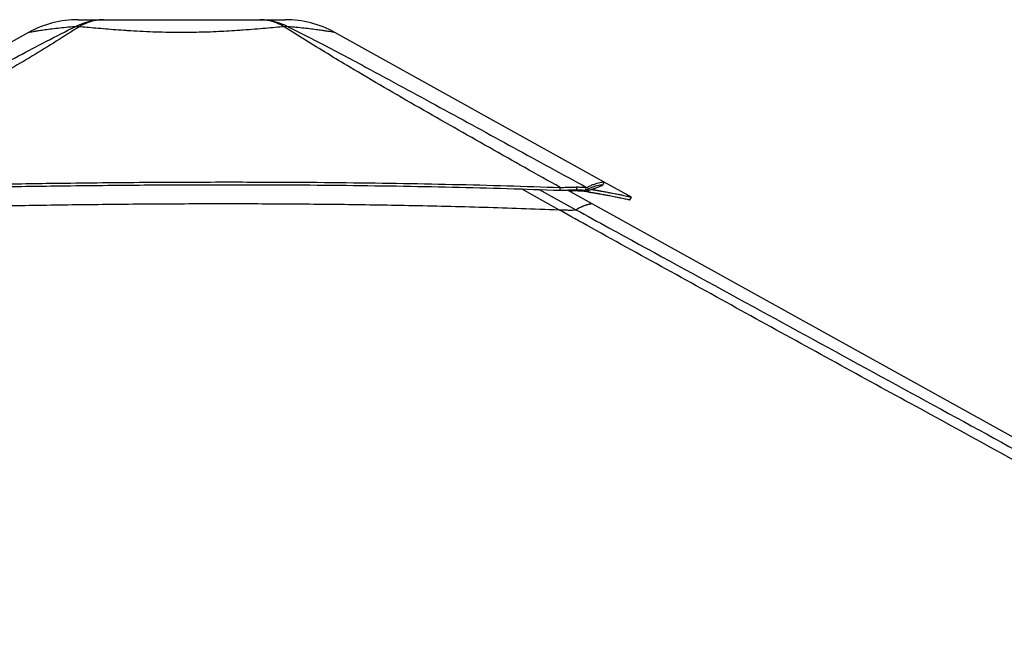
# Model space of a CAD drawing. Header units: millimetres. Extents: x 20 to 22981, y 40 to 19992.
# Tile 112 of 158: x 14747 to 16021, y 7186 to 7983. Entities that reach past the tile are written whole.
import ezdxf

# ---------------------------------------------------------------- set-up
doc = ezdxf.new("R2010")
doc.units = ezdxf.units.MM
doc.header["$LTSCALE"] = 2

msp = doc.modelspace()

# ---------------------------------------------------------------- linework, layer by layer
at = {"color": 7, "linetype": 'Continuous', "lineweight": 25}
for p, q in [((14758.64, 7966.33), (14375.17, 7753.14)), ((15503.43, 7772.73), (15154.85, 7966.35)), ((15538.68, 7753.15), (15503.45, 7772.72)), ((15446.33, 7762.14), (15446.57, 7765.74)), ((15487.9, 7744.75), (15456.02, 7762.46)), ((15467.7, 7762.64), (15468.72, 7766.37)), ((15467.7, 7762.64), (15467.8, 7762.64)), ((15467.8, 7762.64), (15468.83, 7766.37)), ((15468.72, 7766.37), (15468.83, 7766.37)), ((15478.96, 7762.14), (15480.69, 7765.74)), ((15482.79, 7760.04), (15483.77, 7762.08)), ((15460.56, 7736.54), (15460.63, 7736.54)), ((17280.75, 6748.91), (15487.9, 7744.75))]:
    msp.add_line(p, q, dxfattribs=at)
at = {"color": 8, "linetype": 'Continuous', "lineweight": 25}
for p, q in [((15444.61, 7736.95), (15396.47, 7763.79)), ((15419.23, 7763.03), (15466.86, 7736.95)), ((15480.7, 7761.19), (15479.03, 7762.1))]:
    msp.add_line(p, q, dxfattribs=at)
at = {"color": 7, "linetype": 'Continuous', "lineweight": 25, "flags": 128}
for points in [[(15501.59, 7768.92), (15502.56, 7770.67), (15503.53, 7772.42)], [(15536.77, 7749.63), (15537.74, 7751.38), (15538.72, 7753.13)]]:
    msp.add_lwpolyline(points, dxfattribs=at)
at = {"color": 7, "linetype": 'Continuous', "lineweight": 25}
for centre, radius, start, end in [((14822.78, 7850.96), 132, 90.00001, 119.07257), ((14822.78, 7850.96), 132, 90.00001, 119.07196), ((15090.75, 7850.96), 132, 60.95085, 89.99999), ((15090.75, 7850.96), 132, 60.9501, 89.99999), ((14821.53, 7924.57), 49.37, 86.97156, 93.02844), ((15091.99, 7924.62), 49.34, 86.98562, 93.03931)]:
    msp.add_arc(centre, radius, start, end, dxfattribs=at)
for points, knots in [([(14818.92, 7973.88), (14822.79, 7975.67), (14830.57, 7979.26), (14842.87, 7982.34), (14851.26, 7982.75), (14855.47, 7982.96)], [0, 0, 0, 0, 0.3304639, 0.6637107, 1, 1, 1, 1]), ([(14822.78, 7982.96), (14822.94, 7982.96), (14823.28, 7982.96), (14826.03, 7982.96), (14830.43, 7982.96), (14836.82, 7982.96), (14844.95, 7982.96), (14851.97, 7982.96), (14855.47, 7982.96)], [0, 0, 0, 0, 0.1672356, 0.3348907, 0.5020718, 0.6679271, 0.8343071, 1, 1, 1, 1]), ([(14855.47, 7982.96), (14851.91, 7982.75), (14844.8, 7982.34), (14834.25, 7979.26), (14827.5, 7975.67), (14824.14, 7973.88)], [0, 0, 0, 0, 0.3362893, 0.669536, 1, 1, 1, 1]), ([(14855.47, 7982.96), (14860.33, 7982.96), (14870.07, 7982.96), (14886.19, 7982.96), (14903.08, 7982.96), (14920.65, 7982.96), (14938.61, 7982.96), (14956.75, 7982.96), (14974.9, 7982.96), (14992.86, 7982.96), (15010.43, 7982.96), (15027.33, 7982.96), (15043.45, 7982.96), (15053.19, 7982.96), (15058.05, 7982.96)], [0, 0, 0, 0, 0.0828376, 0.1660188, 0.2489376, 0.3325193, 0.4163379, 0.4999634, 0.5835923, 0.6674145, 0.7509995, 0.8339392, 0.9171415, 1, 1, 1, 1]), ([(15089.37, 7973.89), (15086.01, 7975.67), (15079.27, 7979.26), (15068.71, 7982.34), (15061.61, 7982.75), (15058.05, 7982.96)], [0, 0, 0, 0, 0.3304655, 0.6637123, 1, 1, 1, 1]), ([(15058.05, 7982.96), (15062.26, 7982.75), (15070.65, 7982.34), (15082.94, 7979.26), (15090.72, 7975.67), (15094.58, 7973.89)], [0, 0, 0, 0, 0.3362932, 0.6695402, 1, 1, 1, 1]), ([(15058.05, 7982.96), (15061.55, 7982.96), (15068.58, 7982.96), (15076.71, 7982.96), (15083.08, 7982.96), (15087.56, 7982.96), (15090.04, 7982.96), (15091.05, 7982.96), (15090.75, 7982.96), (15090.75, 7982.96)], [0, 0, 0, 0, 0.1656315, 0.3319494, 0.4977428, 0.6648901, 0.8325116, 0.9997465, 1, 1, 1, 1]), ([(14429.32, 7763.64), (14465.35, 7783.36), (14524.08, 7815.51), (14606.07, 7860.36), (14663.66, 7891.76), (14710.24, 7917.02), (14745.65, 7936), (14781.52, 7955.08), (14806.46, 7967.61), (14818.92, 7973.88)], [0, 0, 0, 0, 0.2839175, 0.4627989, 0.6416931, 0.7312098, 0.8207246, 0.9103698, 1, 1, 1, 1]), ([(14824.14, 7973.88), (14814.34, 7967.64), (14794.76, 7955.16), (14763.72, 7936.13), (14732.12, 7917.18), (14689.22, 7891.9), (14634.82, 7860.44), (14556.69, 7815.93), (14500.04, 7784.13), (14465.59, 7764.78)], [0, 0, 0, 0, 0.0897639, 0.1795426, 0.2695103, 0.35948, 0.5397535, 0.7200459, 1, 1, 1, 1]), ([(15089.38, 7973.88), (15085.59, 7973.53), (15078, 7972.83), (15065.24, 7971.67), (15051.45, 7970.49), (15038.89, 7969.51), (15026.67, 7968.66), (15014.92, 7967.94), (15001.11, 7967.26), (14986.8, 7966.74), (14971.95, 7966.4), (14956.37, 7966.29), (14940.17, 7966.42), (14923.53, 7966.82), (14906.95, 7967.49), (14894.25, 7968.2), (14882.44, 7968.95), (14871.51, 7969.73), (14858.26, 7970.8), (14845.62, 7971.9), (14834.14, 7972.95), (14827.32, 7973.58), (14824.14, 7973.88)], [0, 0, 0, 0, 0.0549575, 0.110318, 0.1670243, 0.224231, 0.2551609, 0.3027292, 0.3506222, 0.3995513, 0.4488435, 0.5000386, 0.5550115, 0.6105017, 0.6676482, 0.7253698, 0.7448852, 0.7960994, 0.8476997, 0.90047, 0.9536225, 1, 1, 1, 1]), ([(15446.57, 7765.74), (15415.94, 7782.92), (15354.66, 7817.29), (15278.75, 7860.5), (15218.68, 7895.27), (15179.16, 7918.54), (15145.14, 7939.02), (15116.54, 7956.59), (15098.43, 7968.12), (15089.38, 7973.88)], [0, 0, 0, 0, 0.2498244, 0.4996596, 0.6246518, 0.7496414, 0.8331026, 0.9165658, 1, 1, 1, 1]), ([(15094.59, 7973.89), (15106.05, 7968.15), (15128.98, 7956.67), (15162.07, 7939.17), (15200.13, 7918.75), (15243.13, 7895.5), (15307.01, 7860.69), (15386.23, 7817.41), (15449.2, 7782.96), (15480.69, 7765.74)], [0, 0, 0, 0, 0.0830759, 0.1661805, 0.249283, 0.3742529, 0.4992254, 0.7496044, 1, 1, 1, 1]), ([(14465.59, 7764.78), (14476.3, 7765.05), (14497, 7765.56), (14527.19, 7766.28), (14555.8, 7766.94), (14583.25, 7767.56), (14609.83, 7768.13), (14635.67, 7768.66), (14667.65, 7769.28), (14705.55, 7769.97), (14749.19, 7770.68), (14796.34, 7771.35), (14847.04, 7771.95), (14901.31, 7772.43), (14954.48, 7772.74), (15015.45, 7772.89), (15084.01, 7772.78), (15159.95, 7772.23), (15234.2, 7771.28), (15306.73, 7769.89), (15377.32, 7768.11), (15423.73, 7766.52), (15446.57, 7765.74)], [0, 0, 0, 0, 0.032848, 0.0634837, 0.0925205, 0.1204906, 0.147532, 0.1738828, 0.199574, 0.2453768, 0.2897483, 0.3329773, 0.3894376, 0.4446269, 0.4987034, 0.5518212, 0.6308141, 0.7081334, 0.7838893, 0.8578773, 0.9300475, 1, 1, 1, 1]), ([(15480.69, 7765.74), (15482.22, 7766.52), (15485.32, 7768.11), (15489.98, 7769.89), (15494.33, 7771.28), (15498.13, 7772.24), (15501.08, 7772.78), (15502.84, 7772.91), (15503.26, 7772.77), (15503.43, 7772.72)], [0, 0, 0, 0, 0.1401425, 0.2847301, 0.4329613, 0.5847364, 0.7396458, 0.8979102, 1, 1, 1, 1]), ([(14465.83, 7761.18), (14476.54, 7761.45), (14497.23, 7761.97), (14527.41, 7762.7), (14556.01, 7763.37), (14583.45, 7764), (14610.02, 7764.57), (14635.85, 7765.11), (14667.82, 7765.75), (14705.69, 7766.44), (14749.31, 7767.16), (14796.43, 7767.85), (14847.11, 7768.45), (14901.34, 7768.94), (14954.48, 7769.24), (15015.41, 7769.39), (15083.93, 7769.27), (15159.83, 7768.72), (15234.04, 7767.74), (15306.53, 7766.33), (15377.1, 7764.53), (15423.49, 7762.93), (15446.33, 7762.14)], [0, 0, 0, 0, 0.0328526, 0.063492, 0.0925316, 0.120504, 0.147547, 0.1738989, 0.1995908, 0.2453938, 0.2897643, 0.3329916, 0.3894482, 0.4446329, 0.4987044, 0.5518171, 0.630803, 0.7081171, 0.7838708, 0.8578605, 0.9300367, 1, 1, 1, 1]), ([(15446.33, 7762.14), (15447.64, 7762.19), (15450.22, 7762.28), (15453.92, 7762.4), (15458.18, 7762.52), (15462.96, 7762.62), (15466.11, 7762.63), (15467.7, 7762.64)], [0, 0, 0, 0, 0.16610306, 0.32615274, 0.48089502, 0.73752359, 1, 1, 1, 1]), ([(15446.57, 7765.74), (15447.93, 7765.8), (15450.59, 7765.92), (15454.41, 7766.07), (15458.82, 7766.22), (15463.78, 7766.34), (15467.06, 7766.36), (15468.72, 7766.37)], [0, 0, 0, 0, 0.16525908, 0.3248597, 0.47949643, 0.73657186, 1, 1, 1, 1]), ([(15480.7, 7761.19), (15479.59, 7761.35), (15477.89, 7761.59), (15473.97, 7761.64), (15470.31, 7761.57), (15465.94, 7761.36), (15462.07, 7761.11), (15459.58, 7760.9), (15458.92, 7760.85)], [0, 0, 0, 0, 0.3001216, 0.4606933, 0.6171201, 0.7787501, 0.9413275, 1, 1, 1, 1]), ([(15467.8, 7762.64), (15468.77, 7762.64), (15470.69, 7762.63), (15473.11, 7762.58), (15475.41, 7762.49), (15477.49, 7762.35), (15478.46, 7762.21), (15478.96, 7762.14)], [0, 0, 0, 0, 0.1737567, 0.3455592, 0.5171145, 0.752118, 1, 1, 1, 1]), ([(15468.83, 7766.37), (15469.84, 7766.37), (15471.85, 7766.36), (15474.4, 7766.29), (15476.84, 7766.18), (15479.06, 7766.01), (15480.14, 7765.83), (15480.69, 7765.74)], [0, 0, 0, 0, 0.1744124, 0.3467131, 0.5184953, 0.7532276, 1, 1, 1, 1]), ([(15469.74, 7761.53), (15471.09, 7761.48), (15473.98, 7761.36), (15477.53, 7761.03), (15480.6, 7760.6), (15482.06, 7760.23), (15482.79, 7760.04)], [0, 0, 0, 0, 0.2313549, 0.49402, 0.7426965, 1, 1, 1, 1]), ([(15478.96, 7762.14), (15480.47, 7762.93), (15483.55, 7764.54), (15488.15, 7766.34), (15492.47, 7767.75), (15496.23, 7768.72), (15499.16, 7769.27), (15500.9, 7769.41), (15501.32, 7769.28), (15501.48, 7769.22)], [0, 0, 0, 0, 0.1401643, 0.2847641, 0.432999, 0.58477, 0.7396693, 0.8979199, 1, 1, 1, 1]), ([(15501.57, 7768.9), (15501.43, 7768.75), (15501.14, 7768.43), (15499.86, 7767.74), (15498.08, 7766.94), (15495.91, 7766.08), (15493.49, 7765.2), (15490.97, 7764.33), (15488.51, 7763.53), (15486.23, 7762.82), (15483.64, 7762.04), (15481.71, 7761.48), (15480.7, 7761.19)], [0, 0, 0, 0, 0.1270532, 0.2571344, 0.3912554, 0.492867, 0.5980549, 0.7079415, 0.7754979, 0.8458499, 0.9200304, 1, 1, 1, 1]), ([(15482.79, 7760.04), (15483.24, 7759.97), (15484.23, 7759.81), (15485.83, 7759.56), (15487.65, 7759.26), (15489.55, 7758.94), (15491.35, 7758.64), (15492.95, 7758.37), (15494.28, 7758.14), (15495.42, 7757.94), (15496.39, 7757.77), (15498.03, 7757.48), (15500.22, 7757.09), (15502.99, 7756.59), (15505.63, 7756.1), (15508.17, 7755.63), (15511.09, 7755.07), (15514.27, 7754.45), (15517.6, 7753.79), (15521.27, 7753.05), (15525.07, 7752.26), (15528.72, 7751.48), (15531.92, 7750.78), (15534.53, 7750.19), (15536.17, 7749.8), (15536.87, 7749.63), (15536.74, 7749.65), (15536.73, 7749.65)], [0, 0, 0, 0, 0.013239, 0.0290635, 0.0474985, 0.0683471, 0.0876417, 0.1038869, 0.1190789, 0.1305107, 0.1411477, 0.151433, 0.1852612, 0.2157604, 0.2497453, 0.2819247, 0.313005, 0.3657007, 0.4154325, 0.4634709, 0.5453825, 0.6240113, 0.7001368, 0.7992658, 0.8961297, 0.9914779, 1, 1, 1, 1]), ([(15487.37, 7763.18), (15487.41, 7763.17), (15488.06, 7763.07), (15489.4, 7762.85), (15491.31, 7762.53), (15493.12, 7762.22), (15494.72, 7761.95), (15496.05, 7761.71), (15497.2, 7761.52), (15498.18, 7761.34), (15499.82, 7761.05), (15502.01, 7760.66), (15504.8, 7760.15), (15507.45, 7759.66), (15510.01, 7759.18), (15512.94, 7758.62), (15516.13, 7757.99), (15519.47, 7757.33), (15523.15, 7756.58), (15526.97, 7755.78), (15530.63, 7754.99), (15533.85, 7754.28), (15536.47, 7753.69), (15538.12, 7753.3), (15538.82, 7753.12), (15538.68, 7753.14), (15538.67, 7753.14)], [0, 0, 0, 0, 0.001093, 0.0200594, 0.0415091, 0.0613599, 0.0780734, 0.0937034, 0.1054648, 0.1164085, 0.1269903, 0.1617938, 0.1931723, 0.228137, 0.261244, 0.2932201, 0.3474346, 0.3985996, 0.4480222, 0.5322936, 0.6131871, 0.6915047, 0.7934879, 0.89314, 0.9912326, 1, 1, 1, 1]), ([(14467.54, 7736), (14493.86, 7736.71), (14546.49, 7738.14), (14628.9, 7740.15), (14714.75, 7741.95), (14804.03, 7743.43), (14893.35, 7744.44), (14982.68, 7744.93), (15072, 7744.83), (15161.27, 7744.11), (15253.13, 7742.66), (15347.57, 7740.44), (15412.26, 7738.11), (15444.61, 7736.95)], [0, 0, 0, 0, 0.0809738, 0.1619634, 0.2532731, 0.3445831, 0.4358934, 0.5272036, 0.6185136, 0.7098231, 0.8011318, 0.9005603, 1, 1, 1, 1]), ([(17497.73, 6612.47), (17291.05, 6725.29), (16896.73, 6940.55), (16364.2, 7231.57), (15969.38, 7447.73), (15693.29, 7599.42), (15541.39, 7683.21), (15458.66, 7729.14), (15444.61, 7736.95)], [0, 0, 0, 0, 0.30154537, 0.57533593, 0.77732773, 0.87832391, 0.97932044, 1, 1, 1, 1]), ([(15444.61, 7736.95), (15446.42, 7736.88), (15450.1, 7736.74), (15455.75, 7736.58), (15458.9, 7736.55), (15460.56, 7736.54)], [0, 0, 0, 0, 0.3130288, 0.6369897, 1, 1, 1, 1]), ([(15460.63, 7736.54), (15461.98, 7736.55), (15464.22, 7736.57), (15465.87, 7736.71), (15466.61, 7736.83), (15466.79, 7736.91), (15466.86, 7736.95)], [0, 0, 0, 0, 0.3664397, 0.605723, 0.8517133, 1, 1, 1, 1])]:
    msp.add_open_spline(points, degree=3, knots=knots, dxfattribs=at)
at = {"color": 8, "linetype": 'Continuous', "lineweight": 25}
for points, knots in [([(14818.92, 7973.88), (14814.93, 7973.53), (14806.93, 7972.82), (14796.12, 7971.66), (14786.29, 7970.48), (14779.05, 7969.5), (14773.16, 7968.66), (14768.44, 7967.94), (14764.18, 7967.26), (14761.01, 7966.73), (14759.19, 7966.42), (14758.39, 7966.29), (14758.64, 7966.33), (14758.64, 7966.33)], [0, 0, 0, 0, 0.1099095, 0.2206249, 0.3340328, 0.4484415, 0.5101909, 0.6053246, 0.7011074, 0.7989626, 0.8975437, 0.9998935, 1, 1, 1, 1]), ([(15154.85, 7966.35), (15154.85, 7966.35), (15155.09, 7966.31), (15154.21, 7966.46), (15151.96, 7966.84), (15147.86, 7967.52), (15143.38, 7968.22), (15138.31, 7968.97), (15132.8, 7969.75), (15124.63, 7970.82), (15115.23, 7971.91), (15105.19, 7972.96), (15097.95, 7973.59), (15094.58, 7973.89)], [0, 0, 0, 0, 0.0001063, 0.1100645, 0.2210574, 0.3353628, 0.4508183, 0.4898608, 0.5923053, 0.6955218, 0.8010785, 0.9073997, 1, 1, 1, 1]), ([(15466.86, 7736.95), (15467.29, 7737.22), (15468.57, 7738.02), (15470.73, 7739.22), (15472.87, 7740.28), (15474.54, 7741.04), (15475.77, 7741.56), (15477.2, 7742.14), (15478.59, 7742.67), (15480.12, 7743.21), (15481.55, 7743.67), (15482.85, 7744.04), (15484.03, 7744.35), (15484.95, 7744.56), (15485.87, 7744.73), (15486.64, 7744.84), (15487.23, 7744.87), (15487.67, 7744.84), (15487.81, 7744.78), (15487.89, 7744.75)], [0, 0, 0, 0, 0.04308445, 0.12925329, 0.21542757, 0.25851525, 0.30160293, 0.34469296, 0.41329248, 0.45902553, 0.52762951, 0.59622904, 0.64196212, 0.71056815, 0.75630125, 0.82490079, 0.89350862, 0.93924174, 1, 1, 1, 1]), ([(15466.86, 7736.95), (15481.12, 7729.14), (15547.61, 7692.75), (15718.22, 7599.41), (15926.39, 7485.66), (16151.76, 7362.58), (16307.73, 7277.43), (16411.69, 7220.69), (16446.35, 7201.78)], [0, 0, 0, 0, 0.0435078, 0.2029209, 0.5217497, 0.6811648, 0.8937185, 1, 1, 1, 1])]:
    msp.add_open_spline(points, degree=3, knots=knots, dxfattribs=at)

doc.saveas('drawing.dxf')
